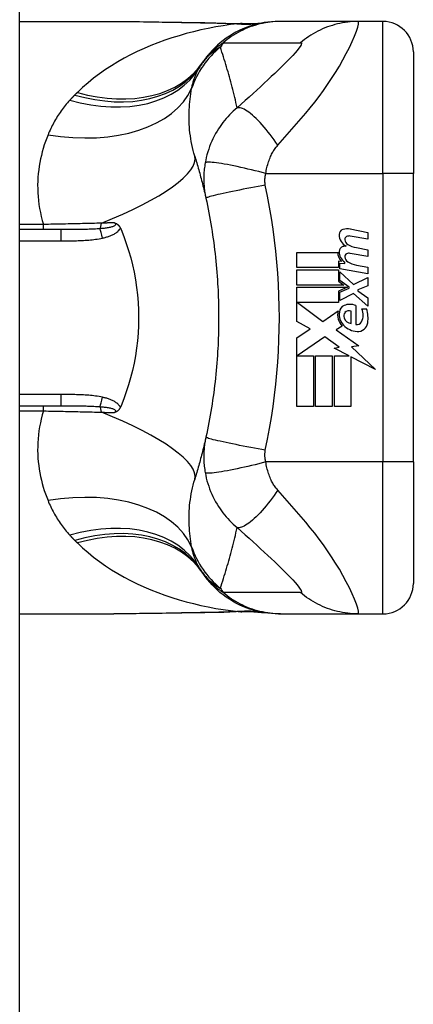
# Model space of a CAD drawing. Header units: inches. Extents: x 15 to 513, y 46 to 241.
# Tile 186 of 198: x 301.325 to 301.836, y 146.229 to 147.505. Entities that reach past the tile are written whole.
import ezdxf

# ---------------------------------------------------------------- set-up
doc = ezdxf.new("R2010")
doc.units = ezdxf.units.IN
doc.header["$MEASUREMENT"] = 0
doc.layers.add('Visible Edges(ANSI)', color=7, linetype='Continuous', lineweight=25)
doc.layers.add('Visible Tangent Edges(ANSI)', color=7, linetype='Continuous', lineweight=25)

msp = doc.modelspace()

# ---------------------------------------------------------------- linework, layer by layer
at = {"layer": 'Visible Edges(ANSI)'}
for p, q in [((301.3253, 132.3758), (301.3253, 161.9788)), ((301.3253, 147.5027), (301.4473, 147.5027)), ((301.6639, 147.5027), (301.6614, 147.5027)), ((301.7643, 147.5027), (301.6639, 147.5027)), ((301.7968, 147.5027), (301.7643, 147.5027)), ((301.8362, 147.4633), (301.8362, 147.3058)), ((301.8362, 146.9318), (301.8362, 147.3058)), ((301.3787, 147.233), (301.3253, 147.233)), ((301.7544, 147.2338), (301.7773, 147.2293)), ((301.7773, 147.2205), (301.7543, 147.2246)), ((301.7773, 147.2293), (301.7773, 147.2205)), ((301.7623, 147.2096), (301.7773, 147.2069)), ((301.7773, 147.2069), (301.7773, 147.1981)), ((301.6851, 147.2035), (301.7381, 147.2035)), ((301.6851, 147.1837), (301.6851, 147.2035)), ((301.739, 147.1919), (301.739, 147.1837)), ((301.7431, 147.1916), (301.739, 147.1919)), ((301.7773, 147.1981), (301.7543, 147.2022)), ((301.739, 147.1837), (301.6851, 147.1837)), ((301.6851, 147.1809), (301.739, 147.1809)), ((301.6851, 147.1611), (301.6851, 147.1809)), ((301.739, 147.1809), (301.739, 147.1662)), ((301.7409, 147.1895), (301.7473, 147.189)), ((301.7409, 147.182), (301.7409, 147.1895)), ((301.7773, 147.1755), (301.7409, 147.182)), ((301.7473, 147.189), (301.7473, 147.1909)), ((301.7623, 147.187), (301.7773, 147.1843)), ((301.7773, 147.1843), (301.7773, 147.1755)), ((301.739, 147.1662), (301.7459, 147.1611)), ((301.7409, 147.1781), (301.7586, 147.1619)), ((301.7409, 147.1672), (301.7409, 147.1781)), ((301.7531, 147.1583), (301.7409, 147.1672)), ((301.7586, 147.1619), (301.7773, 147.1709)), ((301.7773, 147.1709), (301.7773, 147.1601)), ((301.7459, 147.1611), (301.6851, 147.1611)), ((301.6851, 147.1583), (301.7508, 147.1583)), ((301.6851, 147.1137), (301.6851, 147.1583)), ((301.7508, 147.1583), (301.739, 147.1533)), ((301.739, 147.1533), (301.739, 147.1383)), ((301.7409, 147.1517), (301.7531, 147.1569)), ((301.7531, 147.1569), (301.7531, 147.1583)), ((301.7773, 147.1601), (301.7643, 147.1551)), ((301.7643, 147.1551), (301.7643, 147.1535)), ((301.7643, 147.1535), (301.7773, 147.1445)), ((301.7409, 147.1409), (301.7409, 147.1517)), ((301.7587, 147.1501), (301.7409, 147.1409)), ((301.7773, 147.1337), (301.7587, 147.1501)), ((301.7773, 147.1445), (301.7773, 147.1337)), ((301.6859, 147.1383), (301.7186, 147.1139)), ((301.739, 147.1383), (301.6859, 147.1383)), ((301.7186, 147.1139), (301.7385, 147.1277)), ((301.7615, 147.1345), (301.7615, 147.1101)), ((301.7695, 147.1301), (301.7755, 147.1301)), ((301.7555, 147.1111), (301.7555, 147.1271)), ((301.7025, 147.1045), (301.6851, 147.1137)), ((301.6851, 147.0927), (301.7025, 147.1045)), ((301.7439, 147.1078), (301.7362, 147.1031)), ((301.7362, 147.1031), (301.7656, 147.0822)), ((301.6851, 147.0035), (301.6851, 147.0927)), ((301.7213, 147.0939), (301.6855, 147.0693)), ((301.74, 147.0808), (301.7213, 147.0939)), ((301.7333, 147.0795), (301.74, 147.0808)), ((301.7529, 147.0693), (301.7333, 147.0795)), ((301.7656, 147.0822), (301.7561, 147.0809)), ((301.7561, 147.0809), (301.7869, 147.0516)), ((301.6855, 147.0693), (301.7065, 147.0693)), ((301.7065, 147.0693), (301.7065, 147.0035)), ((301.7093, 147.0693), (301.7307, 147.0693)), ((301.7093, 147.0035), (301.7093, 147.0693)), ((301.7307, 147.0693), (301.7307, 147.0035)), ((301.7337, 147.0693), (301.7529, 147.0693)), ((301.7337, 147.0035), (301.7337, 147.0693)), ((301.7551, 147.0682), (301.7551, 147.0035)), ((301.7869, 147.0516), (301.7551, 147.0682)), ((301.3253, 147.0046), (301.3787, 147.0046)), ((301.7065, 147.0035), (301.6851, 147.0035)), ((301.7307, 147.0035), (301.7093, 147.0035)), ((301.7551, 147.0035), (301.7337, 147.0035)), ((301.8362, 146.9318), (301.8362, 146.7743)), ((301.3253, 146.735), (301.4473, 146.735)), ((301.6614, 146.735), (301.6639, 146.735)), ((301.6639, 146.735), (301.7643, 146.735)), ((301.7643, 146.735), (301.7968, 146.735))]:
    msp.add_line(p, q, dxfattribs=at)
at = {"layer": 'Visible Edges(ANSI)', "flags": 128}
for points in [[(301.4473, 147.5027), (301.4763, 147.5025), (301.5058, 147.5022), (301.5357, 147.5017), (301.5658, 147.5012)], [(301.6614, 147.5027), (301.6568, 147.5026), (301.6521, 147.5023), (301.6474, 147.5018), (301.6427, 147.5012), (301.638, 147.5003), (301.6333, 147.4993), (301.6286, 147.498), (301.6239, 147.4966), (301.6193, 147.4949), (301.6148, 147.4931), (301.6103, 147.491), (301.606, 147.4888), (301.6017, 147.4864), (301.5975, 147.4839), (301.5934, 147.4811), (301.5895, 147.4782), (301.5857, 147.4752), (301.582, 147.472), (301.5785, 147.4687), (301.5752, 147.4653), (301.572, 147.4617), (301.569, 147.4581), (301.5661, 147.4543), (301.5635, 147.4505)], [(301.5658, 147.5012), (301.5901, 147.5007), (301.6139, 147.4999)], [(301.6139, 147.4999), (301.6291, 147.4999), (301.6442, 147.5014)], [(301.5525, 147.3283), (301.5532, 147.3261), (301.5539, 147.3239), (301.5545, 147.3217), (301.5552, 147.3195), (301.5558, 147.3172), (301.5565, 147.315), (301.5571, 147.3127), (301.5578, 147.3105), (301.5584, 147.3082), (301.559, 147.306), (301.5596, 147.3037), (301.5602, 147.3014), (301.5608, 147.2991), (301.5614, 147.2968), (301.562, 147.2945), (301.5626, 147.2922), (301.5632, 147.2899), (301.5637, 147.2876), (301.5643, 147.2853), (301.5648, 147.283), (301.5654, 147.2806), (301.5659, 147.2783), (301.5664, 147.2759), (301.567, 147.2736)], [(301.567, 147.2736), (301.568, 147.2688), (301.569, 147.2641), (301.5699, 147.2594), (301.5709, 147.2546), (301.5717, 147.2498), (301.5726, 147.2451), (301.5734, 147.2403), (301.5742, 147.2355), (301.575, 147.2307), (301.5757, 147.2259), (301.5764, 147.2211), (301.5771, 147.2163), (301.5777, 147.2115), (301.5783, 147.2066), (301.5789, 147.2018), (301.5794, 147.197), (301.5799, 147.1921), (301.5804, 147.1873), (301.5808, 147.1825), (301.5812, 147.1776), (301.5816, 147.1728), (301.5819, 147.1679), (301.5822, 147.163), (301.5825, 147.1582)], [(301.4482, 147.2417), (301.4485, 147.2416), (301.4489, 147.2415), (301.4493, 147.2414), (301.4497, 147.2412), (301.45, 147.2411), (301.4504, 147.2409), (301.4508, 147.2407), (301.4512, 147.2405), (301.4515, 147.2403), (301.4519, 147.2401), (301.4523, 147.2398), (301.4526, 147.2395), (301.453, 147.2392), (301.4533, 147.2389), (301.4537, 147.2385), (301.454, 147.2382), (301.4543, 147.2378), (301.4546, 147.2374), (301.4549, 147.237), (301.4552, 147.2366), (301.4554, 147.2361), (301.4557, 147.2357), (301.4559, 147.2352), (301.4561, 147.2348)], [(301.4561, 147.2348), (301.4561, 147.2347), (301.4562, 147.2346), (301.4562, 147.2346), (301.4562, 147.2345), (301.4563, 147.2344), (301.4563, 147.2343), (301.4563, 147.2343), (301.4564, 147.2342), (301.4564, 147.2341), (301.4564, 147.234), (301.4565, 147.234), (301.4565, 147.2339), (301.4565, 147.2338), (301.4565, 147.2337), (301.4566, 147.2337), (301.4566, 147.2336), (301.4566, 147.2335), (301.4567, 147.2334), (301.4567, 147.2334), (301.4567, 147.2333), (301.4568, 147.2332), (301.4568, 147.2331), (301.4568, 147.2331), (301.4569, 147.233)], [(301.4569, 147.233), (301.4604, 147.2241), (301.4637, 147.2151), (301.4667, 147.2059), (301.4694, 147.1966), (301.4717, 147.1871), (301.4738, 147.1776), (301.4756, 147.1679), (301.477, 147.1581), (301.4781, 147.1483), (301.4789, 147.1385), (301.4794, 147.1286), (301.4796, 147.1187), (301.4794, 147.1088), (301.4789, 147.0989), (301.4781, 147.089), (301.477, 147.0792), (301.4755, 147.0695), (301.4738, 147.0599), (301.4717, 147.0504), (301.4693, 147.041), (301.4667, 147.0317), (301.4637, 147.0226), (301.4604, 147.0135), (301.4569, 147.0046)], [(301.5825, 147.1582), (301.5827, 147.1549), (301.5828, 147.1516), (301.583, 147.1483), (301.5831, 147.1451), (301.5832, 147.1418), (301.5833, 147.1385), (301.5834, 147.1352), (301.5834, 147.1319), (301.5835, 147.1287), (301.5835, 147.1254), (301.5835, 147.1221), (301.5835, 147.1188), (301.5835, 147.1155), (301.5835, 147.1123), (301.5835, 147.109), (301.5834, 147.1057), (301.5834, 147.1024), (301.5833, 147.0991), (301.5832, 147.0958), (301.5831, 147.0926), (301.583, 147.0893), (301.5828, 147.086), (301.5827, 147.0827), (301.5825, 147.0795)], [(301.5825, 147.0795), (301.5822, 147.0746), (301.5819, 147.0697), (301.5816, 147.0649), (301.5812, 147.06), (301.5808, 147.0552), (301.5804, 147.0503), (301.5799, 147.0455), (301.5794, 147.0406), (301.5789, 147.0358), (301.5783, 147.031), (301.5777, 147.0262), (301.5771, 147.0213), (301.5764, 147.0165), (301.5757, 147.0117), (301.575, 147.0069), (301.5742, 147.0021), (301.5734, 146.9973), (301.5726, 146.9926), (301.5717, 146.9878), (301.5709, 146.983), (301.5699, 146.9783), (301.569, 146.9735), (301.568, 146.9688), (301.567, 146.9641)], [(301.4561, 147.0029), (301.4559, 147.0024), (301.4557, 147.0019), (301.4554, 147.0015), (301.4552, 147.0011), (301.4549, 147.0006), (301.4546, 147.0002), (301.4543, 146.9998), (301.454, 146.9995), (301.4537, 146.9991), (301.4533, 146.9987), (301.453, 146.9984), (301.4526, 146.9981), (301.4523, 146.9978), (301.4519, 146.9976), (301.4515, 146.9973), (301.4512, 146.9971), (301.4508, 146.9969), (301.4504, 146.9967), (301.45, 146.9966), (301.4497, 146.9964), (301.4493, 146.9963), (301.4489, 146.9961), (301.4485, 146.996), (301.4482, 146.9959)], [(301.4569, 147.0046), (301.4568, 147.0046), (301.4568, 147.0045), (301.4568, 147.0044), (301.4567, 147.0043), (301.4567, 147.0043), (301.4567, 147.0042), (301.4566, 147.0041), (301.4566, 147.004), (301.4566, 147.004), (301.4565, 147.0039), (301.4565, 147.0038), (301.4565, 147.0037), (301.4565, 147.0037), (301.4564, 147.0036), (301.4564, 147.0035), (301.4564, 147.0034), (301.4563, 147.0034), (301.4563, 147.0033), (301.4563, 147.0032), (301.4562, 147.0031), (301.4562, 147.0031), (301.4562, 147.003), (301.4561, 147.0029), (301.4561, 147.0029)], [(301.567, 146.9641), (301.5664, 146.9617), (301.5659, 146.9594), (301.5654, 146.957), (301.5648, 146.9547), (301.5643, 146.9523), (301.5637, 146.95), (301.5632, 146.9477), (301.5626, 146.9454), (301.562, 146.9431), (301.5614, 146.9408), (301.5608, 146.9385), (301.5602, 146.9362), (301.5596, 146.9339), (301.559, 146.9317), (301.5584, 146.9294), (301.5578, 146.9271), (301.5571, 146.9249), (301.5565, 146.9226), (301.5558, 146.9204), (301.5552, 146.9182), (301.5545, 146.9159), (301.5539, 146.9137), (301.5532, 146.9115), (301.5525, 146.9093)], [(301.6614, 146.735), (301.6568, 146.735), (301.6521, 146.7353), (301.6474, 146.7358), (301.6427, 146.7365), (301.638, 146.7373), (301.6333, 146.7384), (301.6286, 146.7396), (301.6239, 146.7411), (301.6193, 146.7427), (301.6148, 146.7446), (301.6103, 146.7466), (301.606, 146.7488), (301.6017, 146.7512), (301.5975, 146.7538), (301.5934, 146.7565), (301.5895, 146.7594), (301.5857, 146.7624), (301.582, 146.7656), (301.5785, 146.7689), (301.5752, 146.7724), (301.572, 146.7759), (301.569, 146.7796), (301.5661, 146.7833), (301.5635, 146.7871)], [(301.5658, 146.7364), (301.5357, 146.7359), (301.5058, 146.7355), (301.4763, 146.7351), (301.4473, 146.735)], [(301.6139, 146.7378), (301.5901, 146.7369), (301.5658, 146.7364)], [(301.6139, 146.7378), (301.6291, 146.7377), (301.6442, 146.7362)]]:
    msp.add_lwpolyline(points, dxfattribs=at)
at = {"layer": 'Visible Edges(ANSI)'}
for centre, radius, start, end in [((301.7968, 147.4633), 0.0394, 0, 90), ((301.6594, 147.3815), 0.1181, 146.4792, 148.6999), ((302.056, 147.1188), 0.5938, 146.0379, 146.4792), ((301.7469, 147.2265), 0.007, 108.4748, 179.6788), ((301.7508, 147.2149), 0.0192, 79, 108.4748), ((301.7563, 147.2264), 0.0164, 179.6788, 243.9508), ((301.7512, 147.2204), 0.004, 113.5487, 186.1027), ((301.7556, 147.2208), 0.0084, 186.1027, 237.6083), ((301.7529, 147.2165), 0.0082, 79.9922, 113.5487), ((301.7467, 147.2045), 0.00676, 106.9928, 179.4776), ((301.7559, 147.2044), 0.016, 179.4776, 237.4114), ((301.7503, 147.1926), 0.0192, 93.6169, 106.9928), ((301.7672, 147.2402), 0.031, 238.5584, 260.8257), ((301.7541, 147.2032), 0.016, 178.7952, 226.5849), ((301.7512, 147.198), 0.004, 113.5571, 186.03), ((301.7556, 147.1984), 0.0084, 186.03, 237.5992), ((301.7529, 147.1941), 0.0082, 80, 113.5571), ((301.7677, 147.2175), 0.031, 237.5992, 260), ((301.7599, 147.1228), 0.022, 167.079, 223.1785), ((301.7504, 147.1253), 0.0101, 113.8445, 175.0802), ((301.7539, 147.1173), 0.0188, 66.1555, 113.8445), ((301.7524, 147.1215), 0.00637, 61.4547, 141.1652), ((301.7506, 147.1223), 0.0205, 334.6784, 22.5609), ((301.7369, 147.1181), 0.0405, 351.5605, 17.3343), ((301.7599, 147.1228), 0.0199, 170.4085, 224.1684), ((301.7532, 147.121), 0.0073, 141.1652, 199.3797), ((301.7569, 147.1223), 0.0112, 199.3797, 262.9975), ((301.7647, 147.1274), 0.0265, 224.1684, 266.5646), ((301.7633, 147.1163), 0.0064, 253.5261, 334.6784), ((301.7639, 147.1141), 0.0132, 266.5646, 351.5605), ((301.6594, 146.8561), 0.1181, 211.3001, 213.5208), ((302.056, 147.1188), 0.5938, 213.5208, 213.9621), ((301.7968, 146.7743), 0.0394, 270, 0)]:
    msp.add_arc(centre, radius, start, end, dxfattribs=at)
at = {"layer": 'Visible Tangent Edges(ANSI)'}
for p, q in [((301.7968, 147.3058), (301.7968, 147.5027)), ((301.6447, 147.3058), (301.7968, 147.3058)), ((301.7968, 147.3058), (301.7968, 146.9318)), ((301.8362, 147.3058), (301.7968, 147.3058)), ((301.3563, 147.2397), (301.3253, 147.2397)), ((301.3563, 147.233), (301.3563, 147.2397)), ((301.3787, 147.233), (301.3787, 147.2184)), ((301.3253, 147.2184), (301.3787, 147.2184)), ((301.3787, 147.0192), (301.3253, 147.0192)), ((301.3787, 147.0192), (301.3787, 147.0046)), ((301.3563, 146.9979), (301.3563, 147.0046)), ((301.3253, 146.9979), (301.3563, 146.9979)), ((301.7968, 146.9318), (301.6447, 146.9318)), ((301.8362, 146.9318), (301.7968, 146.9318)), ((301.7968, 146.735), (301.7968, 146.9318))]:
    msp.add_line(p, q, dxfattribs=at)
at = {"layer": 'Visible Tangent Edges(ANSI)', "flags": 128}
for points in [[(301.6089, 147.4998), (301.5991, 147.4986), (301.5894, 147.4972), (301.5798, 147.4956), (301.5701, 147.4937), (301.5605, 147.4917), (301.551, 147.4895), (301.5415, 147.487), (301.5321, 147.4843), (301.5228, 147.4814), (301.5136, 147.4783), (301.5045, 147.475), (301.4955, 147.4714), (301.4867, 147.4677), (301.4779, 147.4637), (301.4693, 147.4595), (301.4609, 147.455), (301.4526, 147.4503), (301.4445, 147.4454), (301.4366, 147.4403), (301.4288, 147.4349), (301.4213, 147.4292), (301.414, 147.4233), (301.407, 147.4172), (301.4002, 147.4108)], [(301.4473, 147.5027), (301.452, 147.5027), (301.4568, 147.5027), (301.4616, 147.5026), (301.4664, 147.5026), (301.4713, 147.5026), (301.4761, 147.5025), (301.481, 147.5025), (301.4858, 147.5024), (301.4907, 147.5023), (301.4956, 147.5023), (301.5005, 147.5022), (301.5055, 147.5021), (301.5104, 147.502), (301.5153, 147.5019), (301.5203, 147.5018), (301.5252, 147.5018), (301.5302, 147.5017), (301.5352, 147.5016), (301.5402, 147.5015), (301.5452, 147.5014), (301.5502, 147.5013), (301.5552, 147.5012), (301.5602, 147.5011), (301.5652, 147.5011)], [(301.5658, 147.5012), (301.5658, 147.5012), (301.5658, 147.5012), (301.5658, 147.5012), (301.5657, 147.5012), (301.5657, 147.5012), (301.5657, 147.5012), (301.5657, 147.5012), (301.5656, 147.5012), (301.5656, 147.5012), (301.5656, 147.5012), (301.5656, 147.5012), (301.5655, 147.5012), (301.5655, 147.5012), (301.5655, 147.5012), (301.5655, 147.5012), (301.5654, 147.5011), (301.5654, 147.5011), (301.5654, 147.5011), (301.5654, 147.5011), (301.5653, 147.5011), (301.5653, 147.5011), (301.5653, 147.5011), (301.5653, 147.5011), (301.5652, 147.5011)], [(301.5652, 147.5011), (301.5671, 147.501), (301.5689, 147.501), (301.5708, 147.501), (301.5726, 147.5009), (301.5745, 147.5009), (301.5763, 147.5008), (301.5781, 147.5008), (301.58, 147.5008), (301.5818, 147.5007), (301.5836, 147.5007), (301.5855, 147.5006), (301.5873, 147.5006), (301.5891, 147.5005), (301.5909, 147.5004), (301.5927, 147.5004), (301.5945, 147.5003), (301.5963, 147.5003), (301.5981, 147.5002), (301.5999, 147.5001), (301.6017, 147.5001), (301.6035, 147.5), (301.6053, 147.4999), (301.6071, 147.4998), (301.6089, 147.4998)], [(301.6639, 147.5027), (301.6605, 147.5026), (301.6572, 147.5025), (301.6539, 147.5022), (301.6505, 147.5019), (301.6472, 147.5015), (301.6439, 147.5009), (301.6405, 147.5003), (301.6372, 147.4995), (301.6339, 147.4987), (301.6307, 147.4977), (301.6274, 147.4967), (301.6242, 147.4956), (301.621, 147.4943), (301.6179, 147.493), (301.6148, 147.4916), (301.6117, 147.4901), (301.6087, 147.4885), (301.6057, 147.4868), (301.6028, 147.485), (301.6, 147.4832), (301.5972, 147.4813), (301.5945, 147.4793), (301.5919, 147.4772), (301.5893, 147.4751)], [(301.6119, 147.4999), (301.6118, 147.4998), (301.6117, 147.4998), (301.6116, 147.4998), (301.6115, 147.4998), (301.6115, 147.4998), (301.6114, 147.4998), (301.6113, 147.4998), (301.6112, 147.4998), (301.6111, 147.4998), (301.6109, 147.4998), (301.6108, 147.4998), (301.6107, 147.4998), (301.6106, 147.4998), (301.6104, 147.4998), (301.6103, 147.4998), (301.6102, 147.4998), (301.61, 147.4998), (301.6099, 147.4998), (301.6097, 147.4998), (301.6096, 147.4998), (301.6094, 147.4998), (301.6092, 147.4998), (301.609, 147.4998), (301.6089, 147.4998)], [(301.6139, 147.4999), (301.6139, 147.4999), (301.6138, 147.4999), (301.6137, 147.4999), (301.6136, 147.4999), (301.6135, 147.4999), (301.6134, 147.4999), (301.6133, 147.4999), (301.6132, 147.4999), (301.6132, 147.4999), (301.6131, 147.4999), (301.613, 147.4999), (301.6129, 147.4999), (301.6128, 147.4999), (301.6127, 147.4999), (301.6126, 147.4999), (301.6125, 147.4999), (301.6125, 147.4999), (301.6124, 147.4999), (301.6123, 147.4999), (301.6122, 147.4999), (301.6121, 147.4999), (301.612, 147.4999), (301.6119, 147.4999), (301.6119, 147.4999)], [(301.6602, 147.3423), (301.6663, 147.3492), (301.6725, 147.3561), (301.6786, 147.363), (301.6846, 147.3699), (301.6906, 147.3768), (301.6965, 147.3838), (301.7024, 147.391), (301.7082, 147.3983), (301.7139, 147.4057), (301.7194, 147.4133), (301.7249, 147.421), (301.7302, 147.4288), (301.7353, 147.4368), (301.7402, 147.4449), (301.7449, 147.453), (301.7492, 147.4611), (301.7532, 147.469), (301.7568, 147.4766), (301.7599, 147.4837), (301.7624, 147.4901), (301.7641, 147.4954), (301.765, 147.4994), (301.7651, 147.5018), (301.7643, 147.5027)], [(301.7643, 147.5027), (301.761, 147.5026), (301.7576, 147.5025), (301.7543, 147.5022), (301.751, 147.5019), (301.7476, 147.5015), (301.7443, 147.5009), (301.741, 147.5003), (301.7377, 147.4995), (301.7344, 147.4987), (301.7311, 147.4977), (301.7278, 147.4967), (301.7246, 147.4956), (301.7214, 147.4943), (301.7183, 147.493), (301.7152, 147.4916), (301.7121, 147.4901), (301.7091, 147.4885), (301.7062, 147.4868), (301.7033, 147.4851), (301.7005, 147.4832), (301.6977, 147.4813), (301.695, 147.4793), (301.6924, 147.4773), (301.6898, 147.4751)], [(301.5635, 147.4505), (301.5642, 147.4516), (301.565, 147.4527), (301.5657, 147.4537), (301.5665, 147.4548), (301.5674, 147.4558), (301.5682, 147.4568), (301.5691, 147.4579), (301.57, 147.4589), (301.571, 147.4599), (301.5719, 147.461), (301.5729, 147.462), (301.574, 147.463), (301.575, 147.464), (301.5761, 147.4651), (301.5773, 147.4661), (301.5785, 147.4671), (301.5797, 147.4681), (301.5809, 147.4691), (301.5822, 147.4701), (301.5835, 147.4711), (301.5849, 147.4721), (301.5863, 147.4731), (301.5878, 147.4741), (301.5893, 147.4751)], [(301.5893, 147.4751), (301.5935, 147.4751), (301.5977, 147.4751), (301.6019, 147.4751), (301.6061, 147.4751), (301.6103, 147.4751), (301.6144, 147.4751), (301.6186, 147.4751), (301.6228, 147.4751), (301.627, 147.4751), (301.6312, 147.4751), (301.6354, 147.4751), (301.6396, 147.4751), (301.6437, 147.4751), (301.6479, 147.4751), (301.6521, 147.4751), (301.6563, 147.4751), (301.6605, 147.4751), (301.6647, 147.4751), (301.6689, 147.4751), (301.673, 147.4751), (301.6772, 147.4751), (301.6814, 147.4751), (301.6856, 147.4751), (301.6898, 147.4751)], [(301.6898, 147.4751), (301.6909, 147.4749), (301.6912, 147.474), (301.6907, 147.4725), (301.6895, 147.4705), (301.6877, 147.468), (301.6854, 147.4652), (301.6827, 147.462), (301.6796, 147.4586), (301.6762, 147.4551), (301.6725, 147.4513), (301.6687, 147.4475), (301.6647, 147.4435), (301.6606, 147.4395), (301.6563, 147.4354), (301.6519, 147.4312), (301.6473, 147.4269), (301.6427, 147.4226), (301.638, 147.4182), (301.6331, 147.4138), (301.6282, 147.4093), (301.6232, 147.4048), (301.6181, 147.4002), (301.6128, 147.3955), (301.6075, 147.3908)], [(301.5857, 147.4694), (301.5846, 147.4688), (301.5835, 147.4682), (301.5824, 147.4675), (301.5813, 147.4669), (301.5803, 147.4662), (301.5792, 147.4654), (301.5781, 147.4647), (301.577, 147.4639), (301.576, 147.4631), (301.5749, 147.4622), (301.5738, 147.4613), (301.5728, 147.4604), (301.5718, 147.4595), (301.5707, 147.4585), (301.5697, 147.4575), (301.5687, 147.4565), (301.5677, 147.4554), (301.5667, 147.4543), (301.5657, 147.4531), (301.5647, 147.4519), (301.5638, 147.4507), (301.5628, 147.4494), (301.5619, 147.4481), (301.5609, 147.4467)], [(301.6075, 147.3908), (301.6067, 147.3942), (301.6059, 147.3976), (301.6052, 147.401), (301.6044, 147.4043), (301.6035, 147.4077), (301.6027, 147.411), (301.6019, 147.4144), (301.601, 147.4177), (301.6002, 147.421), (301.5993, 147.4243), (301.5984, 147.4276), (301.5975, 147.4309), (301.5966, 147.4341), (301.5957, 147.4374), (301.5947, 147.4406), (301.5938, 147.4439), (301.5928, 147.4471), (301.5918, 147.4503), (301.5909, 147.4535), (301.5899, 147.4567), (301.5888, 147.4599), (301.5878, 147.4631), (301.5868, 147.4663), (301.5857, 147.4694)], [(301.5485, 147.4158), (301.5487, 147.4171), (301.549, 147.4184), (301.5493, 147.4197), (301.5496, 147.4209), (301.5499, 147.4222), (301.5503, 147.4234), (301.5506, 147.4246), (301.551, 147.4258), (301.5513, 147.427), (301.5517, 147.4282), (301.5521, 147.4293), (301.5525, 147.4304), (301.5529, 147.4316), (301.5534, 147.4327), (301.5538, 147.4337), (301.5543, 147.4348), (301.5548, 147.4359), (301.5553, 147.4369), (301.5558, 147.438), (301.5563, 147.439), (301.5568, 147.44), (301.5574, 147.441), (301.5579, 147.4419), (301.5585, 147.4429)], [(301.4002, 147.4108), (301.4001, 147.4106), (301.3999, 147.4105), (301.3998, 147.4104), (301.3996, 147.4102), (301.3995, 147.4101), (301.3994, 147.41), (301.3992, 147.4098), (301.3991, 147.4097), (301.3989, 147.4095), (301.3988, 147.4094), (301.3987, 147.4093), (301.3985, 147.4091), (301.3984, 147.409), (301.3982, 147.4088), (301.3981, 147.4087), (301.398, 147.4086), (301.3978, 147.4084), (301.3977, 147.4083), (301.3975, 147.4081), (301.3974, 147.408), (301.3972, 147.4079), (301.3971, 147.4077), (301.397, 147.4076), (301.3968, 147.4074)], [(301.5525, 147.3283), (301.5514, 147.332), (301.5504, 147.3357), (301.5495, 147.3395), (301.5487, 147.3432), (301.5479, 147.347), (301.5473, 147.3508), (301.5468, 147.3546), (301.5463, 147.3583), (301.5459, 147.3621), (301.5456, 147.3659), (301.5454, 147.3696), (301.5452, 147.3733), (301.5452, 147.377), (301.5451, 147.3807), (301.5452, 147.3843), (301.5453, 147.388), (301.5455, 147.3916), (301.5458, 147.3951), (301.5461, 147.3987), (301.5465, 147.4022), (301.5469, 147.4056), (301.5474, 147.4091), (301.5479, 147.4125), (301.5485, 147.4158)], [(301.3903, 147.4006), (301.3888, 147.3989), (301.3873, 147.3973), (301.3858, 147.3955), (301.3844, 147.3938), (301.383, 147.3921), (301.3816, 147.3903), (301.3803, 147.3885), (301.379, 147.3867), (301.3777, 147.3849), (301.3765, 147.3831), (301.3752, 147.3812), (301.3741, 147.3794), (301.3729, 147.3775), (301.3718, 147.3756), (301.3707, 147.3737), (301.3696, 147.3718), (301.3686, 147.3698), (301.3676, 147.3679), (301.3666, 147.3659), (301.3656, 147.3639), (301.3647, 147.3619), (301.3638, 147.3599), (301.3629, 147.3579), (301.3621, 147.3558)], [(301.3968, 147.4074), (301.3965, 147.4072), (301.3963, 147.4069), (301.396, 147.4066), (301.3957, 147.4063), (301.3954, 147.406), (301.3952, 147.4058), (301.3949, 147.4055), (301.3946, 147.4052), (301.3943, 147.4049), (301.3941, 147.4046), (301.3938, 147.4043), (301.3935, 147.4041), (301.3932, 147.4038), (301.393, 147.4035), (301.3927, 147.4032), (301.3924, 147.4029), (301.3922, 147.4026), (301.3919, 147.4024), (301.3916, 147.4021), (301.3914, 147.4018), (301.3911, 147.4015), (301.3908, 147.4012), (301.3905, 147.4009), (301.3903, 147.4006)], [(301.6075, 147.3908), (301.6049, 147.3886), (301.6024, 147.3863), (301.5999, 147.384), (301.5976, 147.3816), (301.5953, 147.3792), (301.5932, 147.3768), (301.5911, 147.3743), (301.5891, 147.3717), (301.5871, 147.3691), (301.5853, 147.3665), (301.5834, 147.3637), (301.5815, 147.3607), (301.5796, 147.3574), (301.5778, 147.3541), (301.5762, 147.3508), (301.5746, 147.3474), (301.5731, 147.344), (301.5718, 147.3406), (301.5706, 147.3371), (301.5694, 147.3337), (301.5684, 147.3301), (301.5675, 147.3266), (301.5667, 147.3231), (301.566, 147.3196)], [(301.6602, 147.3423), (301.6578, 147.3458), (301.6554, 147.3492), (301.6529, 147.3527), (301.6504, 147.3561), (301.6478, 147.3594), (301.6452, 147.3626), (301.6426, 147.3658), (301.64, 147.3688), (301.6374, 147.3716), (301.6348, 147.3744), (301.6323, 147.3769), (301.6298, 147.3793), (301.6274, 147.3814), (301.625, 147.3834), (301.6228, 147.3851), (301.6206, 147.3866), (301.6185, 147.3879), (301.6166, 147.389), (301.6147, 147.3898), (301.613, 147.3905), (301.6114, 147.3909), (301.61, 147.391), (301.6087, 147.391), (301.6075, 147.3908)], [(301.3621, 147.3558), (301.3604, 147.3515), (301.3588, 147.3472), (301.3573, 147.3428), (301.3559, 147.3383), (301.3547, 147.3338), (301.3535, 147.3292), (301.3524, 147.3246), (301.3515, 147.3199), (301.3507, 147.3151), (301.35, 147.3104), (301.3494, 147.3055), (301.349, 147.3007), (301.3488, 147.2958), (301.3486, 147.2908), (301.3487, 147.2859), (301.3488, 147.2808), (301.3492, 147.2758), (301.3497, 147.2707), (301.3503, 147.2656), (301.3512, 147.2604), (301.3522, 147.2553), (301.3533, 147.2501), (301.3547, 147.2449), (301.3563, 147.2397)], [(301.6447, 147.3058), (301.6451, 147.3077), (301.6454, 147.3097), (301.6458, 147.3116), (301.6462, 147.3135), (301.6467, 147.3153), (301.6472, 147.3172), (301.6477, 147.319), (301.6483, 147.3208), (301.6489, 147.3225), (301.6496, 147.3243), (301.6502, 147.326), (301.6509, 147.3277), (301.6516, 147.3292), (301.6523, 147.3306), (301.653, 147.332), (301.6537, 147.3332), (301.6545, 147.3345), (301.6552, 147.3357), (301.656, 147.3369), (301.6568, 147.338), (301.6576, 147.3392), (301.6584, 147.3402), (301.6593, 147.3413), (301.6602, 147.3423)], [(301.566, 147.3196), (301.5657, 147.3175), (301.5654, 147.3154), (301.5651, 147.3134), (301.5649, 147.3114), (301.5647, 147.3093), (301.5645, 147.3073), (301.5644, 147.3053), (301.5643, 147.3033), (301.5642, 147.3013), (301.5642, 147.2994), (301.5642, 147.2975), (301.5643, 147.2956), (301.5643, 147.2938), (301.5644, 147.2919), (301.5646, 147.29), (301.5647, 147.2882), (301.5649, 147.2863), (301.5651, 147.2845), (301.5653, 147.2826), (301.5656, 147.2808), (301.5659, 147.279), (301.5662, 147.2772), (301.5666, 147.2754), (301.567, 147.2736)], [(301.6447, 147.3058), (301.6402, 147.307), (301.6357, 147.3081), (301.631, 147.3093), (301.6263, 147.3104), (301.6216, 147.3115), (301.6169, 147.3126), (301.6123, 147.3136), (301.6077, 147.3146), (301.6033, 147.3155), (301.599, 147.3164), (301.5949, 147.3172), (301.5909, 147.3179), (301.5872, 147.3185), (301.5838, 147.319), (301.5807, 147.3195), (301.5778, 147.3198), (301.5752, 147.3201), (301.573, 147.3203), (301.5711, 147.3204), (301.5695, 147.3204), (301.5682, 147.3203), (301.5672, 147.3201), (301.5665, 147.3199), (301.566, 147.3196)], [(301.6441, 147.2905), (301.644, 147.2911), (301.6439, 147.2917), (301.6438, 147.2923), (301.6437, 147.293), (301.6437, 147.2936), (301.6436, 147.2942), (301.6436, 147.2948), (301.6436, 147.2954), (301.6436, 147.2961), (301.6436, 147.2967), (301.6436, 147.2973), (301.6436, 147.2979), (301.6436, 147.2986), (301.6436, 147.2992), (301.6437, 147.2998), (301.6438, 147.3005), (301.6438, 147.3011), (301.6439, 147.3018), (301.644, 147.3025), (301.6442, 147.3031), (301.6443, 147.3038), (301.6444, 147.3045), (301.6446, 147.3051), (301.6447, 147.3058)], [(301.6441, 147.2905), (301.6394, 147.2897), (301.6347, 147.2888), (301.6299, 147.2879), (301.6251, 147.2871), (301.6203, 147.2861), (301.6155, 147.2852), (301.6108, 147.2843), (301.6061, 147.2834), (301.6016, 147.2825), (301.5973, 147.2816), (301.5932, 147.2807), (301.5893, 147.2799), (301.5856, 147.279), (301.5823, 147.2783), (301.5793, 147.2776), (301.5766, 147.2769), (301.5742, 147.2763), (301.5722, 147.2757), (301.5705, 147.2752), (301.5691, 147.2748), (301.5681, 147.2744), (301.5674, 147.274), (301.5671, 147.2738), (301.567, 147.2736)], [(301.6441, 146.9471), (301.6468, 146.9613), (301.6495, 146.9754), (301.652, 146.9896), (301.6541, 147.0039), (301.6561, 147.0182), (301.6577, 147.0325), (301.6591, 147.0468), (301.6603, 147.0612), (301.6611, 147.0756), (301.6618, 147.09), (301.6622, 147.1044), (301.6623, 147.1188), (301.6622, 147.1332), (301.6618, 147.1476), (301.6611, 147.162), (301.6603, 147.1764), (301.6591, 147.1908), (301.6577, 147.2051), (301.6561, 147.2195), (301.6541, 147.2337), (301.652, 147.248), (301.6495, 147.2622), (301.6468, 147.2763), (301.6441, 147.2905)], [(301.4314, 147.2414), (301.4284, 147.2413), (301.4254, 147.2412), (301.4224, 147.2411), (301.4193, 147.241), (301.4163, 147.2409), (301.4132, 147.2409), (301.4101, 147.2408), (301.407, 147.2407), (301.4039, 147.2406), (301.4008, 147.2405), (301.3977, 147.2405), (301.3945, 147.2404), (301.3914, 147.2403), (301.3882, 147.2403), (301.385, 147.2402), (301.3819, 147.2401), (301.3787, 147.2401), (301.3755, 147.24), (301.3723, 147.24), (301.3691, 147.2399), (301.3659, 147.2399), (301.3627, 147.2398), (301.3595, 147.2398), (301.3563, 147.2397)], [(301.4296, 147.2341), (301.4277, 147.234), (301.4257, 147.2338), (301.4237, 147.2337), (301.4217, 147.2336), (301.4197, 147.2335), (301.4176, 147.2334), (301.4155, 147.2334), (301.4135, 147.2333), (301.4114, 147.2333), (301.4093, 147.2332), (301.4071, 147.2332), (301.405, 147.2331), (301.4029, 147.2331), (301.4007, 147.2331), (301.3986, 147.2331), (301.3964, 147.233), (301.3942, 147.233), (301.392, 147.233), (301.3898, 147.233), (301.3876, 147.233), (301.3854, 147.233), (301.3832, 147.233), (301.3809, 147.233), (301.3787, 147.233)], [(301.4482, 147.2417), (301.4488, 147.2413), (301.4492, 147.2408), (301.4495, 147.2403), (301.4497, 147.2398), (301.4496, 147.2392), (301.4494, 147.2388), (301.4489, 147.2383), (301.4483, 147.2378), (301.4476, 147.2374), (301.4467, 147.2371), (301.4458, 147.2367), (301.4448, 147.2364), (301.4437, 147.2361), (301.4426, 147.2358), (301.4414, 147.2356), (301.4402, 147.2354), (301.439, 147.2352), (301.4377, 147.235), (301.4364, 147.2348), (301.4351, 147.2346), (301.4337, 147.2345), (301.4324, 147.2344), (301.431, 147.2342), (301.4296, 147.2341)], [(301.4482, 147.2417), (301.4475, 147.2417), (301.4468, 147.2417), (301.4461, 147.2417), (301.4454, 147.2417), (301.4447, 147.2417), (301.444, 147.2417), (301.4433, 147.2416), (301.4426, 147.2416), (301.4419, 147.2416), (301.4412, 147.2416), (301.4405, 147.2416), (301.4398, 147.2416), (301.4391, 147.2416), (301.4384, 147.2415), (301.4377, 147.2415), (301.437, 147.2415), (301.4363, 147.2415), (301.4356, 147.2415), (301.4349, 147.2415), (301.4342, 147.2415), (301.4335, 147.2414), (301.4328, 147.2414), (301.4321, 147.2414), (301.4314, 147.2414)], [(301.4328, 147.222), (301.4339, 147.2222), (301.435, 147.2225), (301.4361, 147.2228), (301.4372, 147.2231), (301.4383, 147.2234), (301.4394, 147.2237), (301.4405, 147.2241), (301.4415, 147.2244), (301.4426, 147.2248), (301.4437, 147.2253), (301.4447, 147.2257), (301.4458, 147.2262), (301.4468, 147.2267), (301.4478, 147.2272), (301.4488, 147.2278), (301.4497, 147.2284), (301.4507, 147.229), (301.4516, 147.2297), (301.4525, 147.2304), (301.4533, 147.2312), (301.4541, 147.232), (301.4548, 147.2329), (301.4555, 147.2338), (301.4561, 147.2348)], [(301.3787, 147.2184), (301.381, 147.2184), (301.3832, 147.2184), (301.3855, 147.2184), (301.3877, 147.2184), (301.39, 147.2185), (301.3923, 147.2185), (301.3945, 147.2185), (301.3968, 147.2186), (301.399, 147.2186), (301.4013, 147.2187), (301.4036, 147.2188), (301.4058, 147.2189), (301.4081, 147.219), (301.4103, 147.2191), (301.4126, 147.2193), (301.4149, 147.2194), (301.4171, 147.2196), (301.4194, 147.2199), (301.4216, 147.2201), (301.4239, 147.2204), (301.4261, 147.2207), (301.4283, 147.2211), (301.4306, 147.2215), (301.4328, 147.222)], [(301.4328, 147.0157), (301.4306, 147.0161), (301.4283, 147.0165), (301.4261, 147.0169), (301.4239, 147.0172), (301.4216, 147.0175), (301.4194, 147.0178), (301.4171, 147.018), (301.4149, 147.0182), (301.4126, 147.0184), (301.4103, 147.0185), (301.4081, 147.0187), (301.4058, 147.0188), (301.4036, 147.0189), (301.4013, 147.0189), (301.399, 147.019), (301.3968, 147.0191), (301.3945, 147.0191), (301.3923, 147.0191), (301.39, 147.0192), (301.3877, 147.0192), (301.3855, 147.0192), (301.3832, 147.0192), (301.381, 147.0192), (301.3787, 147.0192)], [(301.4561, 147.0029), (301.4555, 147.0038), (301.4548, 147.0047), (301.4541, 147.0056), (301.4533, 147.0064), (301.4525, 147.0072), (301.4516, 147.0079), (301.4507, 147.0086), (301.4497, 147.0092), (301.4488, 147.0098), (301.4478, 147.0104), (301.4468, 147.0109), (301.4458, 147.0114), (301.4447, 147.0119), (301.4437, 147.0124), (301.4426, 147.0128), (301.4415, 147.0132), (301.4405, 147.0136), (301.4394, 147.0139), (301.4383, 147.0143), (301.4372, 147.0146), (301.4361, 147.0149), (301.435, 147.0151), (301.4339, 147.0154), (301.4328, 147.0157)], [(301.3787, 147.0046), (301.3809, 147.0046), (301.3832, 147.0046), (301.3854, 147.0046), (301.3876, 147.0046), (301.3898, 147.0046), (301.392, 147.0046), (301.3942, 147.0046), (301.3964, 147.0046), (301.3986, 147.0046), (301.4007, 147.0046), (301.4029, 147.0045), (301.405, 147.0045), (301.4071, 147.0045), (301.4093, 147.0044), (301.4114, 147.0044), (301.4135, 147.0043), (301.4155, 147.0043), (301.4176, 147.0042), (301.4197, 147.0041), (301.4217, 147.004), (301.4237, 147.0039), (301.4257, 147.0038), (301.4277, 147.0037), (301.4296, 147.0035)], [(301.4296, 147.0035), (301.431, 147.0034), (301.4324, 147.0033), (301.4337, 147.0031), (301.4351, 147.003), (301.4364, 147.0028), (301.4377, 147.0027), (301.439, 147.0025), (301.4402, 147.0023), (301.4414, 147.002), (301.4426, 147.0018), (301.4437, 147.0015), (301.4448, 147.0012), (301.4458, 147.0009), (301.4467, 147.0006), (301.4476, 147.0002), (301.4483, 146.9998), (301.4489, 146.9993), (301.4494, 146.9989), (301.4496, 146.9984), (301.4497, 146.9979), (301.4495, 146.9974), (301.4492, 146.9969), (301.4488, 146.9964), (301.4482, 146.9959)], [(301.3563, 146.9979), (301.3547, 146.9927), (301.3533, 146.9875), (301.3522, 146.9824), (301.3512, 146.9772), (301.3503, 146.972), (301.3497, 146.9669), (301.3492, 146.9618), (301.3488, 146.9568), (301.3487, 146.9518), (301.3486, 146.9468), (301.3488, 146.9418), (301.349, 146.9369), (301.3494, 146.9321), (301.35, 146.9273), (301.3507, 146.9225), (301.3515, 146.9178), (301.3524, 146.9131), (301.3535, 146.9084), (301.3547, 146.9039), (301.3559, 146.8993), (301.3573, 146.8949), (301.3588, 146.8904), (301.3604, 146.8861), (301.3621, 146.8818)], [(301.3563, 146.9979), (301.3595, 146.9979), (301.3627, 146.9978), (301.3659, 146.9978), (301.3691, 146.9977), (301.3723, 146.9977), (301.3755, 146.9976), (301.3787, 146.9976), (301.3819, 146.9975), (301.385, 146.9974), (301.3882, 146.9974), (301.3914, 146.9973), (301.3945, 146.9972), (301.3977, 146.9972), (301.4008, 146.9971), (301.4039, 146.997), (301.407, 146.9969), (301.4101, 146.9969), (301.4132, 146.9968), (301.4163, 146.9967), (301.4193, 146.9966), (301.4224, 146.9965), (301.4254, 146.9964), (301.4284, 146.9963), (301.4314, 146.9962)], [(301.4314, 146.9962), (301.4321, 146.9962), (301.4328, 146.9962), (301.4335, 146.9962), (301.4342, 146.9962), (301.4349, 146.9962), (301.4356, 146.9961), (301.4363, 146.9961), (301.437, 146.9961), (301.4377, 146.9961), (301.4384, 146.9961), (301.4391, 146.9961), (301.4398, 146.9961), (301.4405, 146.996), (301.4412, 146.996), (301.4419, 146.996), (301.4426, 146.996), (301.4433, 146.996), (301.444, 146.996), (301.4447, 146.996), (301.4454, 146.9959), (301.4461, 146.9959), (301.4468, 146.9959), (301.4475, 146.9959), (301.4482, 146.9959)], [(301.567, 146.9641), (301.5666, 146.9623), (301.5662, 146.9605), (301.5659, 146.9586), (301.5656, 146.9568), (301.5653, 146.955), (301.5651, 146.9531), (301.5649, 146.9513), (301.5647, 146.9495), (301.5646, 146.9476), (301.5644, 146.9457), (301.5643, 146.9439), (301.5643, 146.942), (301.5642, 146.9401), (301.5642, 146.9382), (301.5642, 146.9363), (301.5643, 146.9344), (301.5644, 146.9324), (301.5645, 146.9303), (301.5647, 146.9283), (301.5649, 146.9263), (301.5651, 146.9242), (301.5654, 146.9222), (301.5657, 146.9201), (301.566, 146.9181)], [(301.6441, 146.9471), (301.6394, 146.948), (301.6347, 146.9488), (301.6299, 146.9497), (301.6251, 146.9506), (301.6203, 146.9515), (301.6155, 146.9524), (301.6108, 146.9533), (301.6061, 146.9543), (301.6016, 146.9552), (301.5973, 146.9561), (301.5932, 146.9569), (301.5893, 146.9578), (301.5856, 146.9586), (301.5823, 146.9594), (301.5793, 146.9601), (301.5766, 146.9607), (301.5742, 146.9614), (301.5722, 146.9619), (301.5705, 146.9624), (301.5691, 146.9629), (301.5681, 146.9633), (301.5674, 146.9636), (301.5671, 146.9639), (301.567, 146.9641)], [(301.6447, 146.9318), (301.6446, 146.9325), (301.6444, 146.9331), (301.6443, 146.9338), (301.6442, 146.9345), (301.644, 146.9351), (301.6439, 146.9358), (301.6438, 146.9365), (301.6438, 146.9371), (301.6437, 146.9378), (301.6436, 146.9384), (301.6436, 146.9391), (301.6436, 146.9397), (301.6436, 146.9403), (301.6436, 146.9409), (301.6436, 146.9416), (301.6436, 146.9422), (301.6436, 146.9428), (301.6436, 146.9434), (301.6437, 146.9441), (301.6437, 146.9447), (301.6438, 146.9453), (301.6439, 146.9459), (301.644, 146.9465), (301.6441, 146.9471)], [(301.6447, 146.9318), (301.6402, 146.9306), (301.6357, 146.9295), (301.631, 146.9283), (301.6263, 146.9272), (301.6216, 146.9261), (301.6169, 146.925), (301.6123, 146.924), (301.6077, 146.923), (301.6033, 146.9221), (301.599, 146.9212), (301.5949, 146.9204), (301.5909, 146.9197), (301.5872, 146.9191), (301.5838, 146.9186), (301.5807, 146.9181), (301.5778, 146.9178), (301.5752, 146.9175), (301.573, 146.9174), (301.5711, 146.9173), (301.5695, 146.9173), (301.5682, 146.9174), (301.5672, 146.9175), (301.5665, 146.9178), (301.566, 146.9181)], [(301.6602, 146.8953), (301.6593, 146.8964), (301.6584, 146.8974), (301.6576, 146.8985), (301.6568, 146.8996), (301.656, 146.9007), (301.6552, 146.9019), (301.6545, 146.9031), (301.6537, 146.9044), (301.653, 146.9057), (301.6523, 146.907), (301.6516, 146.9084), (301.6509, 146.9099), (301.6502, 146.9116), (301.6496, 146.9134), (301.6489, 146.9151), (301.6483, 146.9168), (301.6477, 146.9186), (301.6472, 146.9205), (301.6467, 146.9223), (301.6462, 146.9242), (301.6458, 146.9261), (301.6454, 146.928), (301.6451, 146.9299), (301.6447, 146.9318)], [(301.566, 146.9181), (301.5667, 146.9145), (301.5675, 146.911), (301.5684, 146.9075), (301.5694, 146.904), (301.5706, 146.9005), (301.5718, 146.897), (301.5731, 146.8936), (301.5746, 146.8902), (301.5762, 146.8869), (301.5778, 146.8836), (301.5796, 146.8803), (301.5815, 146.877), (301.5834, 146.8739), (301.5853, 146.8712), (301.5871, 146.8685), (301.5891, 146.8659), (301.5911, 146.8634), (301.5932, 146.8609), (301.5953, 146.8584), (301.5976, 146.856), (301.5999, 146.8536), (301.6024, 146.8513), (301.6049, 146.849), (301.6075, 146.8468)], [(301.5485, 146.8218), (301.5479, 146.8252), (301.5474, 146.8286), (301.5469, 146.832), (301.5465, 146.8355), (301.5461, 146.839), (301.5458, 146.8425), (301.5455, 146.8461), (301.5453, 146.8497), (301.5452, 146.8533), (301.5451, 146.8569), (301.5452, 146.8606), (301.5452, 146.8643), (301.5454, 146.868), (301.5456, 146.8718), (301.5459, 146.8755), (301.5463, 146.8793), (301.5468, 146.8831), (301.5473, 146.8868), (301.5479, 146.8906), (301.5487, 146.8944), (301.5495, 146.8982), (301.5504, 146.9019), (301.5514, 146.9056), (301.5525, 146.9093)], [(301.6602, 146.8953), (301.6578, 146.8919), (301.6554, 146.8884), (301.6529, 146.885), (301.6504, 146.8816), (301.6478, 146.8782), (301.6452, 146.875), (301.6426, 146.8719), (301.64, 146.8689), (301.6374, 146.866), (301.6348, 146.8633), (301.6323, 146.8607), (301.6298, 146.8584), (301.6274, 146.8562), (301.625, 146.8542), (301.6228, 146.8525), (301.6206, 146.851), (301.6185, 146.8497), (301.6166, 146.8486), (301.6147, 146.8478), (301.613, 146.8472), (301.6114, 146.8468), (301.61, 146.8466), (301.6087, 146.8466), (301.6075, 146.8468)], [(301.7643, 146.735), (301.7651, 146.7358), (301.765, 146.7383), (301.7641, 146.7423), (301.7624, 146.7476), (301.7599, 146.7539), (301.7568, 146.761), (301.7532, 146.7686), (301.7492, 146.7765), (301.7449, 146.7846), (301.7402, 146.7927), (301.7353, 146.8008), (301.7302, 146.8088), (301.7249, 146.8167), (301.7194, 146.8244), (301.7139, 146.8319), (301.7082, 146.8394), (301.7024, 146.8466), (301.6965, 146.8538), (301.6906, 146.8608), (301.6846, 146.8678), (301.6786, 146.8747), (301.6725, 146.8815), (301.6663, 146.8885), (301.6602, 146.8953)], [(301.3621, 146.8818), (301.3629, 146.8798), (301.3638, 146.8777), (301.3647, 146.8757), (301.3656, 146.8737), (301.3666, 146.8717), (301.3676, 146.8698), (301.3686, 146.8678), (301.3696, 146.8659), (301.3707, 146.864), (301.3718, 146.862), (301.3729, 146.8601), (301.3741, 146.8583), (301.3752, 146.8564), (301.3765, 146.8546), (301.3777, 146.8527), (301.379, 146.8509), (301.3803, 146.8491), (301.3816, 146.8473), (301.383, 146.8456), (301.3844, 146.8438), (301.3858, 146.8421), (301.3873, 146.8404), (301.3888, 146.8387), (301.3903, 146.837)], [(301.5857, 146.7682), (301.5868, 146.7714), (301.5878, 146.7745), (301.5888, 146.7777), (301.5899, 146.7809), (301.5909, 146.7841), (301.5918, 146.7873), (301.5928, 146.7905), (301.5938, 146.7938), (301.5947, 146.797), (301.5957, 146.8002), (301.5966, 146.8035), (301.5975, 146.8068), (301.5984, 146.8101), (301.5993, 146.8133), (301.6002, 146.8166), (301.601, 146.82), (301.6019, 146.8233), (301.6027, 146.8266), (301.6035, 146.83), (301.6044, 146.8333), (301.6052, 146.8367), (301.6059, 146.84), (301.6067, 146.8434), (301.6075, 146.8468)], [(301.6075, 146.8468), (301.6128, 146.8421), (301.6181, 146.8375), (301.6232, 146.8329), (301.6282, 146.8283), (301.6331, 146.8239), (301.638, 146.8194), (301.6427, 146.8151), (301.6473, 146.8107), (301.6519, 146.8065), (301.6563, 146.8023), (301.6606, 146.7982), (301.6647, 146.7941), (301.6687, 146.7901), (301.6725, 146.7863), (301.6762, 146.7826), (301.6796, 146.779), (301.6827, 146.7756), (301.6854, 146.7724), (301.6877, 146.7696), (301.6895, 146.7671), (301.6907, 146.7651), (301.6911, 146.7636), (301.6909, 146.7627), (301.6898, 146.7625)], [(301.3903, 146.837), (301.3905, 146.8367), (301.3908, 146.8364), (301.3911, 146.8361), (301.3914, 146.8359), (301.3916, 146.8356), (301.3919, 146.8353), (301.3922, 146.835), (301.3924, 146.8347), (301.3927, 146.8344), (301.393, 146.8341), (301.3932, 146.8338), (301.3935, 146.8336), (301.3938, 146.8333), (301.3941, 146.833), (301.3943, 146.8327), (301.3946, 146.8324), (301.3949, 146.8322), (301.3952, 146.8319), (301.3954, 146.8316), (301.3957, 146.8313), (301.396, 146.831), (301.3963, 146.8307), (301.3965, 146.8305), (301.3968, 146.8302)], [(301.3968, 146.8302), (301.397, 146.8301), (301.3971, 146.8299), (301.3972, 146.8298), (301.3974, 146.8296), (301.3975, 146.8295), (301.3977, 146.8293), (301.3978, 146.8292), (301.398, 146.8291), (301.3981, 146.8289), (301.3982, 146.8288), (301.3984, 146.8287), (301.3985, 146.8285), (301.3987, 146.8284), (301.3988, 146.8282), (301.3989, 146.8281), (301.3991, 146.828), (301.3992, 146.8278), (301.3994, 146.8277), (301.3995, 146.8275), (301.3996, 146.8274), (301.3998, 146.8273), (301.3999, 146.8271), (301.4001, 146.827), (301.4002, 146.8268)], [(301.4002, 146.8268), (301.407, 146.8205), (301.414, 146.8143), (301.4213, 146.8084), (301.4288, 146.8028), (301.4366, 146.7974), (301.4445, 146.7922), (301.4526, 146.7873), (301.4609, 146.7826), (301.4693, 146.7782), (301.4779, 146.774), (301.4866, 146.77), (301.4955, 146.7662), (301.5045, 146.7626), (301.5136, 146.7593), (301.5228, 146.7562), (301.5321, 146.7533), (301.5415, 146.7506), (301.551, 146.7482), (301.5605, 146.7459), (301.5701, 146.7439), (301.5798, 146.7421), (301.5894, 146.7405), (301.5991, 146.7391), (301.6089, 146.7379)], [(301.5585, 146.7948), (301.5579, 146.7957), (301.5574, 146.7967), (301.5568, 146.7977), (301.5563, 146.7987), (301.5558, 146.7997), (301.5553, 146.8007), (301.5548, 146.8017), (301.5543, 146.8028), (301.5538, 146.8039), (301.5534, 146.805), (301.5529, 146.8061), (301.5525, 146.8072), (301.5521, 146.8083), (301.5517, 146.8095), (301.5513, 146.8106), (301.551, 146.8118), (301.5506, 146.813), (301.5503, 146.8142), (301.5499, 146.8155), (301.5496, 146.8167), (301.5493, 146.818), (301.549, 146.8192), (301.5487, 146.8205), (301.5485, 146.8218)], [(301.5609, 146.7909), (301.5619, 146.7895), (301.5628, 146.7882), (301.5638, 146.7869), (301.5647, 146.7857), (301.5657, 146.7845), (301.5667, 146.7833), (301.5677, 146.7822), (301.5687, 146.7812), (301.5697, 146.7801), (301.5707, 146.7791), (301.5718, 146.7781), (301.5728, 146.7772), (301.5738, 146.7763), (301.5749, 146.7754), (301.576, 146.7746), (301.577, 146.7738), (301.5781, 146.773), (301.5792, 146.7722), (301.5803, 146.7715), (301.5813, 146.7708), (301.5824, 146.7701), (301.5835, 146.7694), (301.5846, 146.7688), (301.5857, 146.7682)], [(301.5893, 146.7625), (301.5878, 146.7635), (301.5863, 146.7645), (301.5849, 146.7655), (301.5835, 146.7665), (301.5822, 146.7675), (301.5809, 146.7685), (301.5797, 146.7695), (301.5785, 146.7705), (301.5773, 146.7716), (301.5761, 146.7726), (301.575, 146.7736), (301.574, 146.7746), (301.5729, 146.7756), (301.5719, 146.7767), (301.571, 146.7777), (301.57, 146.7787), (301.5691, 146.7798), (301.5682, 146.7808), (301.5674, 146.7818), (301.5665, 146.7829), (301.5657, 146.7839), (301.565, 146.785), (301.5642, 146.786), (301.5635, 146.7871)], [(301.6639, 146.735), (301.6605, 146.735), (301.6572, 146.7351), (301.6539, 146.7354), (301.6505, 146.7357), (301.6472, 146.7362), (301.6439, 146.7367), (301.6405, 146.7374), (301.6372, 146.7381), (301.6339, 146.7389), (301.6307, 146.7399), (301.6274, 146.7409), (301.6242, 146.7421), (301.621, 146.7433), (301.6179, 146.7446), (301.6148, 146.746), (301.6117, 146.7475), (301.6087, 146.7491), (301.6057, 146.7508), (301.6028, 146.7526), (301.6, 146.7544), (301.5972, 146.7563), (301.5945, 146.7583), (301.5919, 146.7604), (301.5893, 146.7625)], [(301.6898, 146.7625), (301.6856, 146.7625), (301.6814, 146.7625), (301.6772, 146.7625), (301.673, 146.7625), (301.6689, 146.7625), (301.6647, 146.7625), (301.6605, 146.7625), (301.6563, 146.7625), (301.6521, 146.7625), (301.6479, 146.7625), (301.6437, 146.7625), (301.6396, 146.7625), (301.6354, 146.7625), (301.6312, 146.7625), (301.627, 146.7625), (301.6228, 146.7625), (301.6186, 146.7625), (301.6144, 146.7625), (301.6103, 146.7625), (301.6061, 146.7625), (301.6019, 146.7625), (301.5977, 146.7625), (301.5935, 146.7625), (301.5893, 146.7625)], [(301.7643, 146.735), (301.761, 146.735), (301.7576, 146.7351), (301.7543, 146.7354), (301.751, 146.7357), (301.7476, 146.7362), (301.7443, 146.7367), (301.741, 146.7374), (301.7377, 146.7381), (301.7344, 146.7389), (301.7311, 146.7399), (301.7278, 146.7409), (301.7246, 146.7421), (301.7214, 146.7433), (301.7183, 146.7446), (301.7152, 146.746), (301.7121, 146.7475), (301.7091, 146.7491), (301.7062, 146.7508), (301.7033, 146.7526), (301.7005, 146.7544), (301.6977, 146.7563), (301.695, 146.7583), (301.6924, 146.7604), (301.6898, 146.7625)], [(301.5652, 146.7366), (301.5602, 146.7365), (301.5552, 146.7364), (301.5502, 146.7363), (301.5452, 146.7362), (301.5402, 146.7361), (301.5352, 146.7361), (301.5302, 146.736), (301.5252, 146.7359), (301.5203, 146.7358), (301.5153, 146.7357), (301.5104, 146.7356), (301.5055, 146.7355), (301.5005, 146.7355), (301.4956, 146.7354), (301.4907, 146.7353), (301.4858, 146.7352), (301.481, 146.7352), (301.4761, 146.7351), (301.4713, 146.7351), (301.4664, 146.735), (301.4616, 146.735), (301.4568, 146.735), (301.452, 146.735), (301.4473, 146.735)], [(301.6089, 146.7379), (301.6071, 146.7378), (301.6053, 146.7377), (301.6035, 146.7376), (301.6017, 146.7376), (301.5999, 146.7375), (301.5981, 146.7374), (301.5963, 146.7374), (301.5945, 146.7373), (301.5927, 146.7372), (301.5909, 146.7372), (301.5891, 146.7371), (301.5873, 146.7371), (301.5855, 146.737), (301.5836, 146.737), (301.5818, 146.7369), (301.58, 146.7369), (301.5781, 146.7368), (301.5763, 146.7368), (301.5745, 146.7368), (301.5726, 146.7367), (301.5708, 146.7367), (301.5689, 146.7366), (301.5671, 146.7366), (301.5652, 146.7366)], [(301.5658, 146.7364), (301.5658, 146.7364), (301.5658, 146.7364), (301.5658, 146.7364), (301.5657, 146.7364), (301.5657, 146.7364), (301.5657, 146.7364), (301.5657, 146.7364), (301.5656, 146.7364), (301.5656, 146.7364), (301.5656, 146.7364), (301.5656, 146.7364), (301.5655, 146.7365), (301.5655, 146.7365), (301.5655, 146.7365), (301.5655, 146.7365), (301.5654, 146.7365), (301.5654, 146.7365), (301.5654, 146.7365), (301.5654, 146.7365), (301.5653, 146.7365), (301.5653, 146.7365), (301.5653, 146.7366), (301.5653, 146.7366), (301.5652, 146.7366)], [(301.6089, 146.7379), (301.609, 146.7379), (301.6092, 146.7379), (301.6094, 146.7379), (301.6096, 146.7379), (301.6097, 146.7379), (301.6099, 146.7379), (301.61, 146.7378), (301.6102, 146.7378), (301.6103, 146.7378), (301.6104, 146.7378), (301.6106, 146.7378), (301.6107, 146.7378), (301.6108, 146.7378), (301.6109, 146.7378), (301.6111, 146.7378), (301.6112, 146.7378), (301.6113, 146.7378), (301.6114, 146.7378), (301.6115, 146.7378), (301.6115, 146.7378), (301.6116, 146.7378), (301.6117, 146.7378), (301.6118, 146.7378), (301.6119, 146.7378)], [(301.6119, 146.7378), (301.6119, 146.7378), (301.612, 146.7378), (301.6121, 146.7378), (301.6122, 146.7378), (301.6123, 146.7378), (301.6124, 146.7378), (301.6125, 146.7377), (301.6125, 146.7377), (301.6126, 146.7377), (301.6127, 146.7377), (301.6128, 146.7377), (301.6129, 146.7377), (301.613, 146.7377), (301.6131, 146.7377), (301.6132, 146.7377), (301.6132, 146.7377), (301.6133, 146.7377), (301.6134, 146.7377), (301.6135, 146.7377), (301.6136, 146.7377), (301.6137, 146.7377), (301.6138, 146.7378), (301.6139, 146.7378), (301.6139, 146.7378)]]:
    msp.add_lwpolyline(points, dxfattribs=at)
at = {"layer": 'Visible Tangent Edges(ANSI)'}
for centre, start, end in [((301.9566, 147.2395), 147.3243, 148.2043), ((301.9566, 146.9981), 211.7957, 212.6757)]:
    msp.add_arc(centre, 0.4363, start, end, dxfattribs=at)
for centre, major_axis, ratio, start_param, end_param in [((301.6089, 147.6951), (0.0329, -0.1941), 0.802573, 6.07533, 6.283185), ((301.6156, 147.6962), (0.0287, -0.1948), 0.91694, 6.10346, 6.283185), ((301.6603, 147.3789), (0.112, 0.0375), 0.992002, 1.934247, 2.496049), ((301.3968, 147.5554), (0.1641, -0.1087), 0.689059, 5.140584, 6.283185), ((301.4002, 147.5605), (0.1633, -0.11), 0.696909, 5.151259, 6.283185), ((301.3903, 147.5451), (0.1682, -0.1023), 0.678602, 5.103708, 6.283185), ((301.3621, 147.4774), (0.1902, -0.0508), 0.604241, 4.872507, 6.187736), ((301.3645, 147.2699), (0.188, 0.0584), 0.249251, 4.997807, 6.283185), ((301.4281, 147.2428), (0, 0.00984), 0.343453, 3.624092, 4.566988), ((301.4328, 147.2167), (0.004, -0.0193), 0.056853, 1.836987, 2.689915), ((301.4328, 147.021), (-0.004, -0.0193), 0.056853, 0.451678, 1.304606), ((301.4281, 146.9948), (0, 0.00984), 0.343453, 4.857789, 5.800686), ((301.3645, 146.9677), (0.188, -0.0584), 0.249251, 0, 1.285379), ((301.3621, 146.7603), (0.1902, 0.0508), 0.604241, 0.09545, 1.410679), ((301.3903, 146.6925), (0.1682, 0.1023), 0.678602, 0, 1.179478), ((301.3968, 146.6822), (0.1641, 0.1087), 0.689059, 0, 1.142601), ((301.4002, 146.6771), (0.1633, 0.11), 0.696909, 0, 1.131926), ((301.6603, 146.8587), (0.112, -0.0375), 0.992002, 3.787137, 4.348938), ((301.6089, 146.5425), (0.0329, 0.1941), 0.802573, 0, 0.207855), ((301.6156, 146.5415), (0.0287, 0.1948), 0.91694, 0, 0.179726)]:
    msp.add_ellipse(centre, major_axis=major_axis, ratio=ratio, start_param=start_param, end_param=end_param, dxfattribs=at)

doc.saveas('drawing.dxf')
